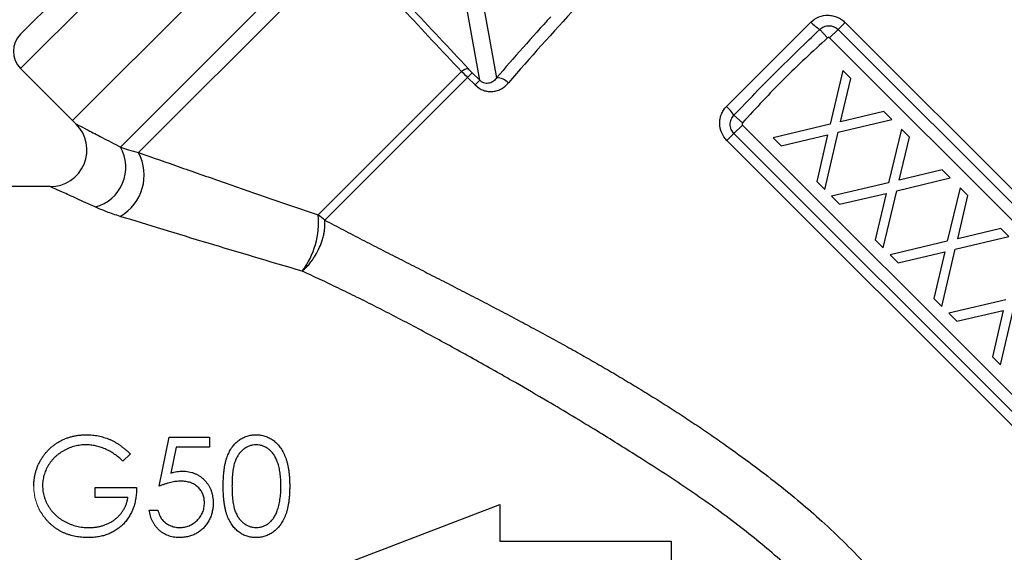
# Model space of a CAD drawing. Header units: millimetres. Extents: x -945 to -13, y -152 to 471.
# Tile 3 of 17: x -892 to -812, y 145 to 188. Entities that reach past the tile are written whole.
import ezdxf

# ---------------------------------------------------------------- set-up
doc = ezdxf.new("R2010")
doc.units = ezdxf.units.MM

msp = doc.modelspace()

# ---------------------------------------------------------------- linework, layer by layer
at = {"color": 0, "linetype": 'Continuous', "lineweight": 25}
for p, q in [((-892.153, 187.014), (-879.376, 199.791)), ((-878.76, 197.578), (-892.153, 184.186)), ((-883.993, 177.766), (-866.63, 195.129)), ((-865.69, 194.141), (-882.513, 177.318)), ((-874.518, 193.336), (-887.911, 179.943)), ((-854.612, 183.225), (-855.7, 189.299)), ((-854.301, 189.304), (-853.248, 183.419)), ((-834.438, 181.09), (-827.539, 187.988)), ((-824.745, 187.954), (-825.317, 187.382)), ((-824.745, 187.954), (-797.875, 161.084)), ((-826.188, 186.689), (-826.821, 187.382)), ((-825.317, 187.382), (-826.01, 186.689)), ((-825.317, 187.382), (-798.447, 160.512)), ((-799.14, 159.819), (-826.01, 186.689)), ((-892.153, 184.186), (-887.911, 179.943)), ((-867.827, 172.218), (-856.1, 183.944)), ((-855.234, 183.847), (-855.615, 183.466)), ((-855.234, 183.847), (-854.612, 183.225)), ((-824.925, 184.017), (-825.973, 179.636)), ((-824.279, 183.371), (-824.925, 184.017)), ((-855.615, 183.466), (-867.296, 171.784)), ((-854.993, 182.844), (-855.615, 183.466)), ((-854.993, 182.844), (-854.612, 183.225)), ((-825.112, 179.833), (-824.279, 183.371)), ((-833.139, 179.739), (-833.831, 180.371)), ((-821.587, 180.679), (-825.112, 179.833)), ((-820.933, 180.025), (-821.587, 180.679)), ((-887.911, 179.943), (-887.607, 179.639)), ((-833.138, 179.561), (-833.831, 178.868)), ((-833.138, 179.561), (-806.268, 152.691)), ((-825.973, 179.636), (-830.635, 178.528)), ((-825.311, 178.974), (-820.933, 180.025)), ((-833.831, 178.868), (-834.403, 178.296)), ((-806.961, 151.998), (-833.831, 178.868)), ((-829.981, 177.875), (-826.178, 178.767)), ((-826.178, 178.767), (-827.064, 174.958)), ((-826.41, 174.304), (-825.311, 178.974)), ((-820.138, 179.231), (-821.186, 174.849)), ((-819.492, 178.585), (-820.138, 179.231)), ((-807.533, 151.426), (-834.403, 178.296)), ((-830.635, 178.528), (-829.981, 177.875)), ((-820.326, 175.046), (-819.492, 178.585)), ((-816.8, 175.893), (-820.326, 175.046)), ((-816.146, 175.239), (-816.8, 175.893)), ((-827.064, 174.958), (-826.41, 174.304)), ((-821.186, 174.849), (-825.848, 173.742)), ((-820.524, 174.187), (-816.146, 175.239)), ((-889.735, 174.527), (-919.976, 174.527)), ((-825.194, 173.088), (-821.391, 173.981)), ((-821.391, 173.981), (-822.278, 170.171)), ((-821.624, 169.518), (-820.524, 174.187)), ((-815.352, 174.444), (-816.4, 170.063)), ((-814.706, 173.798), (-815.352, 174.444)), ((-825.848, 173.742), (-825.194, 173.088)), ((-815.539, 170.26), (-814.706, 173.798)), ((-812.013, 171.106), (-815.539, 170.26)), ((-811.36, 170.452), (-812.013, 171.106)), ((-822.278, 170.171), (-821.624, 169.518)), ((-816.4, 170.063), (-821.062, 168.955)), ((-815.738, 169.401), (-811.36, 170.452)), ((-820.408, 168.302), (-816.605, 169.194)), ((-816.605, 169.194), (-817.491, 165.385)), ((-816.837, 164.731), (-815.738, 169.401)), ((-821.062, 168.955), (-820.408, 168.302)), ((-817.491, 165.385), (-816.837, 164.731)), ((-811.613, 165.276), (-816.275, 164.169)), ((-815.621, 163.515), (-811.818, 164.408)), ((-811.818, 164.408), (-812.704, 160.598)), ((-812.051, 159.944), (-810.951, 164.614)), ((-816.275, 164.169), (-815.621, 163.515)), ((-812.704, 160.598), (-812.051, 159.944)), ((-880.822, 150.027), (-880.002, 154.027)), ((-880.002, 154.027), (-876.72, 154.027)), ((-876.72, 154.027), (-876.72, 153.206)), ((-879.441, 153.206), (-879.872, 151.102)), ((-876.72, 153.206), (-879.441, 153.206)), ((-883.181, 152.662), (-883.797, 152.078)), ((-886.053, 149.104), (-886.053, 149.924)), ((-886.053, 149.924), (-882.669, 149.924)), ((-883.387, 149.104), (-886.053, 149.104)), ((-865.976, 143.527), (-852.976, 148.527)), ((-852.976, 148.527), (-852.976, 145.527)), ((-881.643, 148.078), (-880.925, 148.078)), ((-852.976, 145.527), (-838.976, 145.527)), ((-838.976, 145.527), (-838.976, 141.527))]:
    msp.add_line(p, q, dxfattribs=at)
at = {"color": 0, "linetype": 'Continuous', "lineweight": 18}
msp.add_line((-874.518, 193.336), (-887.911, 179.943), dxfattribs=at)
at = {"color": 0, "linetype": 'Continuous', "lineweight": 25}
for centre, radius, start, end in [((-824.635, 190.701), 3.974, 223.04576, 236.63239), ((-890.739, 185.6), 2, 135, 225), ((-855.533, 183.357), 0.817, 91.18277, 133.98558), ((-853.176, 182.214), 1.206, 41.09283, 93.4398), ((-837.151, 178.185), 3.974, 33.36761, 46.95424), ((-889.737, 177.527), 3, 270.01607, 44.73952), ((-886.905, 176.107), 3.351, 284.70504, 29.66863), ((-885.964, 175.48), 3.91, 299.96632, 28.04947), ((-874.457, 171.616), 6.658, 323.05218, 5.19356), ((-869.729, 169.353), 3.439, 44.98537, 56.41833)]:
    msp.add_arc(centre, radius, start, end, dxfattribs=at)
for centre, major_axis, ratio, start_param in [((-836.184, 189.734), (28.284, 28.284), 0.180735, 1.767178), ((-836.88, 190.431), (28.991, 28.991), 0.176327, 1.813413)]:
    msp.add_ellipse(centre, major_axis=major_axis, ratio=ratio, start_param=start_param, end_param=1.985832, dxfattribs=at)
for points in [[(-856.1, 183.944), (-859.292, 187.341), (-862.49, 190.74), (-865.69, 194.141)], [(-865.11, 194.4), (-861.918, 190.989), (-858.731, 187.58), (-855.55, 184.173)], [(-856.1, 183.944), (-855.94, 183.789), (-855.778, 183.629), (-855.615, 183.466)], [(-855.234, 183.847), (-855.343, 183.956), (-855.449, 184.065), (-855.55, 184.173)]]:
    msp.add_open_spline(points, degree=3, dxfattribs=at)
for points, knots in [([(-827.539, 187.988), (-827.355, 188.172), (-827.134, 188.317), (-826.658, 188.507), (-826.398, 188.554), (-826.012, 188.548), (-825.882, 188.533), (-825.629, 188.478), (-825.506, 188.439), (-825.267, 188.337), (-825.152, 188.274), (-824.938, 188.129), (-824.838, 188.047), (-824.745, 187.954)], [0, 0, 0, 0, 0.25, 0.25, 0.5, 0.5, 0.625, 0.625, 0.75, 0.75, 0.875, 0.875, 1, 1, 1, 1]), ([(-826.821, 187.382), (-826.721, 187.481), (-826.605, 187.558), (-826.348, 187.664), (-826.21, 187.692), (-825.794, 187.693), (-825.517, 187.581), (-825.317, 187.382)], [0, 0, 0, 0, 0.25, 0.25, 0.5, 0.5, 1, 1, 1, 1]), ([(-833.831, 180.371), (-832.691, 181.565), (-831.545, 182.757), (-829.207, 185.096), (-828.014, 186.242), (-826.821, 187.382)], [0, 0, 0, 0, 0.5, 0.5, 1, 1, 1, 1]), ([(-826.188, 186.689), (-826.794, 186.137), (-827.399, 185.584), (-828.594, 184.462), (-829.184, 183.894), (-830.343, 182.735), (-830.912, 182.145), (-832.033, 180.949), (-832.586, 180.344), (-833.139, 179.739)], [0, 0, 0, 0, 0.25, 0.25, 0.5, 0.5, 0.75, 0.75, 1, 1, 1, 1]), ([(-826.01, 186.689), (-826.015, 186.693), (-826.019, 186.697), (-826.024, 186.7), (-826.035, 186.709), (-826.049, 186.715), (-826.063, 186.719), (-826.077, 186.723), (-826.092, 186.724), (-826.107, 186.723), (-826.122, 186.722), (-826.136, 186.719), (-826.15, 186.713), (-826.164, 186.708), (-826.177, 186.7), (-826.188, 186.689)], [0, 0, 0, 0, 0.0000173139, 0.0000173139, 0.0000173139, 0.0000618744, 0.0000618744, 0.0000618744, 0.0001062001, 0.0001062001, 0.0001062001, 0.0001511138, 0.0001511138, 0.0001511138, 0.0001968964, 0.0001968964, 0.0001968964, 0.0001968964]), ([(-854.993, 182.844), (-854.799, 182.65), (-854.565, 182.5), (-854.191, 182.365), (-854.061, 182.334), (-853.804, 182.303), (-853.674, 182.302), (-853.42, 182.327), (-853.298, 182.353), (-853.061, 182.428), (-852.946, 182.478), (-852.618, 182.659), (-852.429, 182.817), (-852.266, 183.007)], [0, 0, 0, 0, 0.25, 0.25, 0.375, 0.375, 0.5, 0.5, 0.625, 0.625, 0.75, 0.75, 1, 1, 1, 1]), ([(-853.248, 183.419), (-853.317, 183.323), (-853.397, 183.238), (-853.583, 183.094), (-853.688, 183.036), (-853.927, 182.967), (-854.063, 182.954), (-854.282, 183.006), (-854.355, 183.035), (-854.493, 183.116), (-854.557, 183.167), (-854.612, 183.225)], [0, 0, 0, 0, 0.25, 0.25, 0.5, 0.5, 0.75, 0.75, 0.875, 0.875, 1, 1, 1, 1]), ([(-834.403, 178.296), (-834.589, 178.481), (-834.737, 178.702), (-834.939, 179.176), (-834.995, 179.436), (-835.001, 179.822), (-834.99, 179.952), (-834.944, 180.206), (-834.908, 180.329), (-834.812, 180.568), (-834.752, 180.684), (-834.611, 180.898), (-834.53, 180.998), (-834.438, 181.09)], [0, 0, 0, 0, 0.25, 0.25, 0.5, 0.5, 0.625, 0.625, 0.75, 0.75, 0.875, 0.875, 1, 1, 1, 1]), ([(-833.831, 178.868), (-833.931, 178.968), (-834.009, 179.085), (-834.115, 179.343), (-834.142, 179.483), (-834.141, 179.76), (-834.113, 179.899), (-834.008, 180.154), (-833.93, 180.272), (-833.831, 180.371)], [0, 0, 0, 0, 0.25, 0.25, 0.5, 0.5, 0.75, 0.75, 1, 1, 1, 1]), ([(-887.604, 179.642), (-887.566, 179.623), (-887.487, 179.582), (-886.98, 179.32), (-886.33, 178.983), (-885.531, 178.568), (-884.51, 178.035), (-883.993, 177.766)], [0, 0, 0, 0, 0.22725, 0.476804, 0.493233, 0.743765, 1, 1, 1, 1]), ([(-833.139, 179.739), (-833.149, 179.728), (-833.157, 179.715), (-833.162, 179.702), (-833.168, 179.688), (-833.172, 179.673), (-833.173, 179.657), (-833.173, 179.65), (-833.173, 179.642), (-833.172, 179.635), (-833.171, 179.622), (-833.168, 179.609), (-833.163, 179.597), (-833.157, 179.584), (-833.148, 179.571), (-833.138, 179.561)], [0, 0, 0, 0, 0.0000438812, 0.0000438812, 0.0000438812, 0.0000895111, 0.0000895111, 0.0000895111, 0.0001116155, 0.0001116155, 0.0001116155, 0.0001504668, 0.0001504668, 0.0001504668, 0.000194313, 0.000194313, 0.000194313, 0.000194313]), ([(-883.993, 177.766), (-883.791, 177.693), (-883.569, 177.618), (-883.077, 177.467), (-882.808, 177.391), (-882.513, 177.318)], [0, 0, 0, 0, 0.5, 0.5, 1, 1, 1, 1]), ([(-882.513, 177.318), (-881.397, 176.925), (-880.242, 176.518), (-877.879, 175.69), (-876.67, 175.268), (-872.978, 173.984), (-870.432, 173.106), (-867.827, 172.218)], [0, 0, 0, 0, 0.25, 0.25, 0.5, 0.5, 1, 1, 1, 1]), ([(-886.055, 172.865), (-886.568, 173.098), (-887.605, 173.568), (-888.743, 174.081), (-889.489, 174.416), (-889.728, 174.523), (-889.734, 174.525), (-889.735, 174.526)], [0, 0, 0, 0, 0.251259, 0.507503, 0.728064, 0.955703, 1, 1, 1, 1]), ([(-884.011, 172.092), (-884.404, 172.213), (-884.773, 172.342), (-885.456, 172.603), (-885.768, 172.735), (-886.055, 172.865)], [0, 0, 0, 0, 0.5, 0.5, 1, 1, 1, 1]), ([(-869.136, 167.614), (-871.768, 168.386), (-874.342, 169.154), (-878.081, 170.281), (-879.306, 170.653), (-881.704, 171.384), (-882.876, 171.743), (-884.011, 172.092)], [0, 0, 0, 0, 0.5, 0.5, 0.75, 0.75, 1, 1, 1, 1]), ([(-869.136, 167.614), (-869.105, 167.639), (-869.04, 167.692), (-868.939, 167.783), (-868.831, 167.887), (-868.718, 168.005), (-868.599, 168.138), (-868.476, 168.287), (-868.285, 168.537), (-868.014, 168.954), (-867.706, 169.551), (-867.487, 170.125), (-867.382, 170.519), (-867.331, 170.79), (-867.295, 171.008), (-867.274, 171.243), (-867.269, 171.449), (-867.277, 171.629), (-867.29, 171.734), (-867.296, 171.784)], [0, 0, 0, 0, 0.029311, 0.060733, 0.094298, 0.130027, 0.167925, 0.20799, 0.250211, 0.359248, 0.499951, 0.63386, 0.717165, 0.749829, 0.808514, 0.862882, 0.912913, 0.95861, 1, 1, 1, 1]), ([(-867.296, 171.784), (-867.041, 171.65), (-866.533, 171.383), (-865.766, 170.984), (-865, 170.586), (-864.235, 170.191), (-863.47, 169.798), (-862.706, 169.406), (-861.944, 169.015), (-861.182, 168.626), (-860.422, 168.238), (-859.663, 167.851), (-858.906, 167.464), (-858.151, 167.078), (-857.399, 166.692), (-856.648, 166.307), (-855.9, 165.922), (-855.154, 165.536), (-854.411, 165.151), (-853.671, 164.765), (-852.933, 164.378), (-852.199, 163.991), (-851.468, 163.604), (-850.74, 163.215), (-850.016, 162.826), (-849.295, 162.435), (-848.578, 162.043), (-847.864, 161.65), (-847.155, 161.256), (-846.449, 160.86), (-845.747, 160.462), (-845.05, 160.063), (-844.357, 159.662), (-843.668, 159.259), (-842.983, 158.854), (-842.303, 158.448), (-841.628, 158.039), (-840.957, 157.628), (-840.291, 157.215), (-839.63, 156.799), (-838.973, 156.381), (-838.321, 155.961), (-837.675, 155.538), (-837.033, 155.113), (-836.396, 154.685), (-835.765, 154.254), (-835.138, 153.821), (-833.991, 153.015), (-832.368, 151.84), (-830.328, 150.28), (-828.429, 148.736), (-825.874, 146.511), (-822.841, 143.51), (-820.057, 140.094), (-818.12, 137.203), (-816.784, 134.879), (-815.637, 132.524), (-814.866, 130.627), (-814.362, 129.21), (-814.053, 128.27), (-813.77, 127.335), (-813.514, 126.407), (-813.282, 125.486), (-813.075, 124.574), (-812.89, 123.671), (-812.728, 122.778), (-812.586, 121.896), (-812.508, 121.322), (-812.469, 121.034)], [0, 0, 0, 0, 0.011871, 0.023675, 0.035412, 0.047082, 0.058686, 0.070225, 0.081698, 0.093107, 0.104451, 0.115731, 0.126947, 0.138101, 0.149192, 0.160222, 0.171189, 0.182096, 0.192942, 0.203728, 0.214455, 0.225122, 0.235732, 0.246283, 0.256778, 0.267215, 0.277597, 0.287922, 0.298193, 0.30841, 0.318573, 0.328683, 0.338741, 0.348747, 0.358701, 0.368606, 0.37846, 0.388266, 0.398023, 0.407732, 0.417395, 0.427012, 0.436583, 0.446109, 0.455591, 0.465031, 0.474428, 0.483783, 0.516885, 0.548392, 0.578344, 0.60679, 0.672702, 0.734325, 0.768166, 0.801456, 0.834455, 0.867434, 0.880611, 0.893763, 0.906905, 0.920054, 0.933227, 0.946438, 0.959706, 0.973045, 0.986471, 1, 1, 1, 1]), ([(-819.217, 122.447), (-819.217, 122.571), (-819.218, 122.817), (-819.223, 123.189), (-819.232, 123.556), (-819.244, 123.918), (-819.259, 124.276), (-819.278, 124.628), (-819.301, 124.975), (-819.327, 125.315), (-819.356, 125.649), (-819.442, 126.5), (-819.637, 127.865), (-820.073, 129.796), (-820.696, 131.716), (-821.522, 133.628), (-822.546, 135.498), (-824.107, 137.85), (-826.514, 140.716), (-829.744, 143.81), (-833.373, 146.783), (-836.497, 149.054), (-839.348, 150.959), (-841.952, 152.635), (-845.262, 154.693), (-848.587, 156.691), (-851.237, 158.233), (-853.129, 159.311), (-854.713, 160.207), (-856.447, 161.172), (-858.149, 162.102), (-859.817, 162.997), (-861.452, 163.856), (-863.053, 164.679), (-864.622, 165.467), (-866.157, 166.218), (-867.659, 166.935), (-868.647, 167.389), (-869.136, 167.614)], [0, 0, 0, 0, 0.006794, 0.013426, 0.019898, 0.02621, 0.032362, 0.038354, 0.044188, 0.049863, 0.05538, 0.06074, 0.091672, 0.120633, 0.150407, 0.179776, 0.208869, 0.238881, 0.295205, 0.359507, 0.418304, 0.483675, 0.515192, 0.557124, 0.609473, 0.674292, 0.716728, 0.736777, 0.765183, 0.793125, 0.820604, 0.847618, 0.87417, 0.900259, 0.925886, 0.951052, 0.975756, 1, 1, 1, 1]), ([(-891.079, 150.03), (-891.078, 150.124), (-891.075, 150.311), (-891.046, 150.589), (-891.004, 150.862), (-890.942, 151.129), (-890.864, 151.392), (-890.767, 151.649), (-890.654, 151.902), (-890.522, 152.149), (-890.375, 152.386), (-890.217, 152.612), (-890.043, 152.823), (-889.857, 153.023), (-889.657, 153.207), (-889.445, 153.379), (-889.221, 153.538), (-888.983, 153.682), (-888.736, 153.811), (-888.48, 153.925), (-888.215, 154.018), (-887.943, 154.098), (-887.662, 154.157), (-887.374, 154.199), (-887.078, 154.229), (-886.878, 154.231), (-886.776, 154.232)], [0, 0, 0, 0, 0.0420394, 0.0835445, 0.1246431, 0.1653031, 0.2061707, 0.2469707, 0.2883293, 0.3299865, 0.3717975, 0.4127376, 0.4534593, 0.4940013, 0.5343807, 0.5749515, 0.6158917, 0.6572496, 0.6990066, 0.7404863, 0.7823252, 0.8245675, 0.8670412, 0.9104995, 0.9546192, 1, 1, 1, 1]), ([(-886.776, 154.232), (-886.693, 154.231), (-886.529, 154.228), (-886.284, 154.21), (-886.044, 154.181), (-885.807, 154.142), (-885.574, 154.088), (-885.344, 154.024), (-885.118, 153.949), (-884.896, 153.86), (-884.676, 153.759), (-884.458, 153.645), (-884.241, 153.517), (-884.026, 153.373), (-883.811, 153.217), (-883.6, 153.044), (-883.387, 152.86), (-883.251, 152.728), (-883.181, 152.662)], [0, 0, 0, 0, 0.061617, 0.122179, 0.182216, 0.241864, 0.30096, 0.359969, 0.419033, 0.478069, 0.537993, 0.59896, 0.661321, 0.725248, 0.79122, 0.858746, 0.928318, 1, 1, 1, 1]), ([(-875.592, 150.024), (-875.591, 150.152), (-875.589, 150.401), (-875.573, 150.764), (-875.546, 151.104), (-875.509, 151.422), (-875.465, 151.718), (-875.405, 151.991), (-875.337, 152.241), (-875.258, 152.471), (-875.168, 152.683), (-875.071, 152.88), (-874.963, 153.063), (-874.848, 153.235), (-874.724, 153.393), (-874.593, 153.538), (-874.45, 153.668), (-874.301, 153.787), (-874.143, 153.89), (-873.982, 153.982), (-873.815, 154.06), (-873.644, 154.122), (-873.469, 154.172), (-873.289, 154.207), (-873.105, 154.229), (-872.98, 154.231), (-872.917, 154.232)], [0, 0, 0, 0, 0.0685946, 0.133246, 0.1943126, 0.2512792, 0.3045134, 0.3542349, 0.4004806, 0.4434108, 0.4840149, 0.5232523, 0.5610424, 0.5979002, 0.6335185, 0.6683144, 0.7024957, 0.7366854, 0.7702932, 0.8034373, 0.835913, 0.8684602, 0.9008465, 0.9334665, 0.9662576, 1, 1, 1, 1]), ([(-872.917, 154.232), (-872.853, 154.231), (-872.727, 154.229), (-872.54, 154.207), (-872.357, 154.172), (-872.179, 154.122), (-872.005, 154.06), (-871.836, 153.982), (-871.671, 153.891), (-871.513, 153.785), (-871.359, 153.666), (-871.214, 153.531), (-871.078, 153.383), (-870.948, 153.222), (-870.829, 153.045), (-870.716, 152.856), (-870.615, 152.651), (-870.517, 152.433), (-870.433, 152.197), (-870.357, 151.944), (-870.295, 151.671), (-870.244, 151.379), (-870.204, 151.067), (-870.175, 150.736), (-870.16, 150.386), (-870.157, 150.147), (-870.156, 150.024)], [0, 0, 0, 0, 0.033788, 0.067194, 0.099862, 0.132567, 0.165151, 0.197913, 0.231319, 0.265083, 0.299255, 0.334399, 0.369943, 0.406284, 0.444064, 0.482998, 0.523354, 0.565537, 0.609613, 0.656391, 0.705885, 0.758325, 0.813832, 0.872795, 0.934722, 1, 1, 1, 1]), ([(-886.8, 153.412), (-886.878, 153.411), (-887.032, 153.409), (-887.262, 153.385), (-887.49, 153.35), (-887.715, 153.3), (-887.937, 153.236), (-888.156, 153.157), (-888.373, 153.064), (-888.584, 152.957), (-888.789, 152.839), (-888.983, 152.709), (-889.167, 152.57), (-889.337, 152.419), (-889.494, 152.257), (-889.642, 152.088), (-889.777, 151.906), (-889.898, 151.716), (-890.006, 151.52), (-890.102, 151.32), (-890.182, 151.117), (-890.246, 150.911), (-890.298, 150.703), (-890.335, 150.492), (-890.356, 150.278), (-890.359, 150.134), (-890.361, 150.062)], [0, 0, 0, 0, 0.042841, 0.085571, 0.127719, 0.170068, 0.212787, 0.255482, 0.298877, 0.342861, 0.386528, 0.429532, 0.471886, 0.513729, 0.555082, 0.596535, 0.63812, 0.679822, 0.721331, 0.761888, 0.802199, 0.841806, 0.88106, 0.920633, 0.960101, 1, 1, 1, 1]), ([(-883.797, 152.078), (-883.908, 152.183), (-884.128, 152.39), (-884.487, 152.659), (-884.861, 152.889), (-885.249, 153.076), (-885.641, 153.225), (-886.032, 153.332), (-886.417, 153.399), (-886.674, 153.408), (-886.8, 153.412)], [0, 0, 0, 0, 0.136144, 0.269043, 0.398517, 0.5271, 0.652283, 0.77168, 0.887495, 1, 1, 1, 1]), ([(-872.893, 153.412), (-872.981, 153.407), (-873.159, 153.398), (-873.42, 153.332), (-873.671, 153.218), (-873.87, 153.092), (-874.023, 152.972), (-874.131, 152.869), (-874.232, 152.755), (-874.325, 152.631), (-874.412, 152.497), (-874.492, 152.353), (-874.564, 152.198), (-874.63, 152.032), (-874.689, 151.85), (-874.737, 151.65), (-874.781, 151.429), (-874.813, 151.188), (-874.841, 150.926), (-874.859, 150.645), (-874.873, 150.343), (-874.873, 150.134), (-874.874, 150.027)], [0, 0, 0, 0, 0.060387, 0.120883, 0.182755, 0.247811, 0.281299, 0.315088, 0.349702, 0.384857, 0.420966, 0.458511, 0.497175, 0.537602, 0.580503, 0.627468, 0.678388, 0.733983, 0.793747, 0.857714, 0.926698, 1, 1, 1, 1]), ([(-870.874, 150.027), (-870.875, 150.123), (-870.877, 150.311), (-870.887, 150.587), (-870.911, 150.848), (-870.938, 151.097), (-870.978, 151.332), (-871.021, 151.555), (-871.078, 151.763), (-871.14, 151.959), (-871.21, 152.141), (-871.288, 152.311), (-871.371, 152.468), (-871.461, 152.613), (-871.557, 152.745), (-871.661, 152.863), (-871.77, 152.97), (-871.923, 153.093), (-872.123, 153.217), (-872.372, 153.332), (-872.631, 153.398), (-872.806, 153.407), (-872.893, 153.412)], [0, 0, 0, 0, 0.065681, 0.128486, 0.188175, 0.245106, 0.299448, 0.350823, 0.399942, 0.446672, 0.491255, 0.533376, 0.573853, 0.612526, 0.649597, 0.685532, 0.720106, 0.753838, 0.818925, 0.880493, 0.940311, 1, 1, 1, 1]), ([(-879.872, 151.102), (-879.787, 151.126), (-879.623, 151.171), (-879.381, 151.221), (-879.151, 151.252), (-879.002, 151.256), (-878.93, 151.258)], [0, 0, 0, 0, 0.275068, 0.532901, 0.773973, 1, 1, 1, 1]), ([(-878.93, 151.258), (-878.84, 151.256), (-878.665, 151.252), (-878.408, 151.215), (-878.162, 151.158), (-877.929, 151.078), (-877.708, 150.975), (-877.5, 150.847), (-877.303, 150.697), (-877.121, 150.525), (-876.955, 150.335), (-876.809, 150.132), (-876.685, 149.915), (-876.586, 149.685), (-876.506, 149.443), (-876.453, 149.186), (-876.418, 148.918), (-876.414, 148.734), (-876.412, 148.641)], [0, 0, 0, 0, 0.065808, 0.129394, 0.190894, 0.251281, 0.310815, 0.370371, 0.430768, 0.492881, 0.555104, 0.616067, 0.677256, 0.73826, 0.800762, 0.864778, 0.931045, 1, 1, 1, 1]), ([(-890.361, 150.062), (-890.359, 149.988), (-890.356, 149.841), (-890.334, 149.621), (-890.293, 149.405), (-890.238, 149.191), (-890.169, 148.979), (-890.084, 148.77), (-889.983, 148.564), (-889.866, 148.364), (-889.737, 148.168), (-889.593, 147.984), (-889.441, 147.809), (-889.273, 147.646), (-889.097, 147.492), (-888.906, 147.351), (-888.704, 147.22), (-888.492, 147.1), (-888.27, 146.993), (-888.043, 146.898), (-887.81, 146.819), (-887.572, 146.755), (-887.329, 146.703), (-887.08, 146.669), (-886.826, 146.645), (-886.655, 146.643), (-886.569, 146.642)], [0, 0, 0, 0, 0.038994, 0.077882, 0.116652, 0.155416, 0.194618, 0.234261, 0.274547, 0.315667, 0.35702, 0.398083, 0.439098, 0.479833, 0.521274, 0.562841, 0.605292, 0.648409, 0.691727, 0.735149, 0.778369, 0.821661, 0.865524, 0.909731, 0.954523, 1, 1, 1, 1]), ([(-882.669, 149.924), (-882.673, 149.771), (-882.68, 149.472), (-882.734, 149.036), (-882.82, 148.623), (-882.938, 148.235), (-883.091, 147.871), (-883.277, 147.531), (-883.499, 147.217), (-883.749, 146.926), (-884.03, 146.667), (-884.334, 146.439), (-884.662, 146.248), (-885.012, 146.092), (-885.385, 145.97), (-885.781, 145.884), (-886.199, 145.832), (-886.485, 145.825), (-886.632, 145.822)], [0, 0, 0, 0, 0.071272, 0.139493, 0.204635, 0.267406, 0.328446, 0.388397, 0.447734, 0.507392, 0.566768, 0.625478, 0.684067, 0.743248, 0.804033, 0.866499, 0.931723, 1, 1, 1, 1]), ([(-879.06, 150.437), (-879.122, 150.436), (-879.25, 150.433), (-879.446, 150.413), (-879.652, 150.38), (-879.868, 150.336), (-880.093, 150.277), (-880.328, 150.207), (-880.573, 150.123), (-880.738, 150.06), (-880.822, 150.027)], [0, 0, 0, 0, 0.102203, 0.211023, 0.3251, 0.446502, 0.573788, 0.708901, 0.850358, 1, 1, 1, 1]), ([(-877.13, 148.671), (-877.132, 148.735), (-877.135, 148.861), (-877.159, 149.045), (-877.201, 149.219), (-877.259, 149.383), (-877.332, 149.539), (-877.423, 149.687), (-877.531, 149.823), (-877.654, 149.949), (-877.79, 150.065), (-877.939, 150.164), (-878.1, 150.248), (-878.27, 150.32), (-878.453, 150.371), (-878.645, 150.41), (-878.849, 150.432), (-878.988, 150.436), (-879.06, 150.437)], [0, 0, 0, 0, 0.065351, 0.127916, 0.18836, 0.247216, 0.30563, 0.36377, 0.422661, 0.482687, 0.5433, 0.604118, 0.664965, 0.727413, 0.791468, 0.858055, 0.927037, 1, 1, 1, 1]), ([(-872.917, 145.822), (-872.98, 145.823), (-873.105, 145.825), (-873.289, 145.847), (-873.468, 145.882), (-873.642, 145.931), (-873.813, 145.991), (-873.978, 146.069), (-874.138, 146.159), (-874.294, 146.261), (-874.443, 146.378), (-874.585, 146.508), (-874.717, 146.653), (-874.839, 146.812), (-874.956, 146.983), (-875.063, 147.168), (-875.162, 147.366), (-875.253, 147.58), (-875.333, 147.811), (-875.404, 148.063), (-875.46, 148.337), (-875.508, 148.632), (-875.547, 148.949), (-875.573, 149.288), (-875.589, 149.649), (-875.591, 149.897), (-875.592, 150.024)], [0, 0, 0, 0, 0.033787, 0.066622, 0.099285, 0.131361, 0.163585, 0.196104, 0.228902, 0.262158, 0.295991, 0.330218, 0.36506, 0.400951, 0.43762, 0.475708, 0.515381, 0.556414, 0.599765, 0.646424, 0.696431, 0.749782, 0.806573, 0.867436, 0.931887, 1, 1, 1, 1]), ([(-874.874, 150.027), (-874.873, 149.92), (-874.873, 149.713), (-874.859, 149.411), (-874.84, 149.13), (-874.816, 148.869), (-874.78, 148.629), (-874.739, 148.408), (-874.69, 148.207), (-874.632, 148.025), (-874.565, 147.859), (-874.493, 147.704), (-874.415, 147.559), (-874.328, 147.426), (-874.233, 147.302), (-874.133, 147.188), (-874.023, 147.085), (-873.871, 146.962), (-873.67, 146.836), (-873.417, 146.725), (-873.157, 146.656), (-872.981, 146.647), (-872.893, 146.642)], [0, 0, 0, 0, 0.072951, 0.141584, 0.205926, 0.265301, 0.320597, 0.371817, 0.41879, 0.461699, 0.502134, 0.540804, 0.578181, 0.614297, 0.649678, 0.684299, 0.718359, 0.752081, 0.817652, 0.879722, 0.939966, 1, 1, 1, 1]), ([(-870.156, 150.024), (-870.157, 149.901), (-870.16, 149.663), (-870.175, 149.314), (-870.205, 148.985), (-870.242, 148.675), (-870.293, 148.384), (-870.356, 148.113), (-870.426, 147.859), (-870.513, 147.626), (-870.607, 147.409), (-870.71, 147.206), (-870.821, 147.016), (-870.941, 146.84), (-871.069, 146.677), (-871.208, 146.529), (-871.353, 146.394), (-871.508, 146.274), (-871.668, 146.168), (-871.833, 146.074), (-872.004, 145.998), (-872.177, 145.933), (-872.356, 145.883), (-872.539, 145.849), (-872.727, 145.825), (-872.853, 145.823), (-872.917, 145.822)], [0, 0, 0, 0, 0.065063, 0.126773, 0.185516, 0.240765, 0.29298, 0.34225, 0.388919, 0.432776, 0.474628, 0.514775, 0.553606, 0.591426, 0.628028, 0.663804, 0.698984, 0.733591, 0.767628, 0.801208, 0.834264, 0.866981, 0.89972, 0.932702, 0.966176, 1, 1, 1, 1]), ([(-871.177, 148.016), (-871.152, 148.087), (-871.104, 148.232), (-871.04, 148.457), (-870.991, 148.693), (-870.946, 148.938), (-870.915, 149.195), (-870.891, 149.463), (-870.876, 149.742), (-870.875, 149.931), (-870.874, 150.027)], [0, 0, 0, 0, 0.110588, 0.224542, 0.342503, 0.464324, 0.590756, 0.722227, 0.858843, 1, 1, 1, 1]), ([(-886.569, 146.642), (-886.466, 146.644), (-886.262, 146.649), (-885.962, 146.682), (-885.675, 146.734), (-885.4, 146.809), (-885.137, 146.906), (-884.886, 147.023), (-884.648, 147.164), (-884.423, 147.323), (-884.216, 147.5), (-884.029, 147.691), (-883.865, 147.895), (-883.722, 148.111), (-883.604, 148.341), (-883.507, 148.584), (-883.432, 148.839), (-883.402, 149.015), (-883.387, 149.104)], [0, 0, 0, 0, 0.07063, 0.138694, 0.204918, 0.269441, 0.332636, 0.395302, 0.457764, 0.520657, 0.582852, 0.643315, 0.70258, 0.760908, 0.81949, 0.878269, 0.938491, 1, 1, 1, 1]), ([(-876.412, 148.641), (-876.414, 148.576), (-876.417, 148.446), (-876.432, 148.254), (-876.462, 148.065), (-876.501, 147.881), (-876.553, 147.701), (-876.615, 147.525), (-876.692, 147.355), (-876.775, 147.187), (-876.87, 147.026), (-876.974, 146.876), (-877.085, 146.734), (-877.204, 146.602), (-877.332, 146.481), (-877.469, 146.369), (-877.612, 146.265), (-877.764, 146.173), (-877.922, 146.088), (-878.088, 146.019), (-878.258, 145.957), (-878.435, 145.908), (-878.618, 145.869), (-878.808, 145.843), (-879.003, 145.824), (-879.135, 145.822), (-879.202, 145.822)], [0, 0, 0, 0, 0.044014, 0.087434, 0.130118, 0.172554, 0.214555, 0.256298, 0.298438, 0.340849, 0.382715, 0.423924, 0.464246, 0.504074, 0.543862, 0.583567, 0.623094, 0.663229, 0.703551, 0.743938, 0.784541, 0.82575, 0.867757, 0.910745, 0.954914, 1, 1, 1, 1]), ([(-879.161, 146.642), (-879.092, 146.644), (-878.957, 146.648), (-878.759, 146.676), (-878.567, 146.72), (-878.384, 146.786), (-878.207, 146.865), (-878.04, 146.967), (-877.878, 147.085), (-877.726, 147.22), (-877.587, 147.368), (-877.464, 147.527), (-877.362, 147.697), (-877.275, 147.874), (-877.21, 148.06), (-877.163, 148.256), (-877.136, 148.46), (-877.132, 148.6), (-877.13, 148.671)], [0, 0, 0, 0, 0.064207, 0.126425, 0.18768, 0.248216, 0.308305, 0.369661, 0.431699, 0.495947, 0.559758, 0.622295, 0.683911, 0.745092, 0.80674, 0.869087, 0.93329, 1, 1, 1, 1]), ([(-886.632, 145.822), (-886.722, 145.823), (-886.9, 145.826), (-887.163, 145.844), (-887.419, 145.872), (-887.668, 145.914), (-887.91, 145.966), (-888.144, 146.033), (-888.372, 146.11), (-888.594, 146.197), (-888.807, 146.299), (-889.013, 146.411), (-889.212, 146.535), (-889.404, 146.671), (-889.589, 146.819), (-889.767, 146.979), (-889.937, 147.151), (-890.044, 147.273), (-890.098, 147.335)], [0, 0, 0, 0, 0.069237, 0.136557, 0.202094, 0.266464, 0.329769, 0.391879, 0.453271, 0.514115, 0.57439, 0.634142, 0.693923, 0.754152, 0.81447, 0.875661, 0.937348, 1, 1, 1, 1]), ([(-879.202, 145.822), (-879.282, 145.823), (-879.439, 145.826), (-879.669, 145.859), (-879.89, 145.906), (-880.1, 145.976), (-880.302, 146.063), (-880.493, 146.174), (-880.677, 146.3), (-880.847, 146.448), (-881.005, 146.61), (-881.147, 146.786), (-881.273, 146.973), (-881.382, 147.172), (-881.474, 147.382), (-881.547, 147.604), (-881.606, 147.836), (-881.63, 147.997), (-881.643, 148.078)], [0, 0, 0, 0, 0.065421, 0.128708, 0.190236, 0.250724, 0.310637, 0.370766, 0.431615, 0.493523, 0.555883, 0.617342, 0.678668, 0.740711, 0.802985, 0.866803, 0.932347, 1, 1, 1, 1]), ([(-880.925, 148.078), (-880.907, 148.002), (-880.873, 147.855), (-880.799, 147.649), (-880.708, 147.466), (-880.599, 147.302), (-880.47, 147.159), (-880.323, 147.032), (-880.157, 146.918), (-879.974, 146.822), (-879.78, 146.741), (-879.577, 146.686), (-879.37, 146.648), (-879.231, 146.644), (-879.161, 146.642)], [0, 0, 0, 0, 0.094687, 0.181994, 0.264377, 0.34218, 0.418618, 0.496509, 0.577369, 0.661511, 0.746733, 0.831258, 0.915206, 1, 1, 1, 1]), ([(-872.893, 146.642), (-872.804, 146.646), (-872.627, 146.653), (-872.369, 146.724), (-872.118, 146.83), (-871.921, 146.955), (-871.771, 147.075), (-871.664, 147.177), (-871.566, 147.291), (-871.472, 147.414), (-871.387, 147.549), (-871.309, 147.694), (-871.238, 147.851), (-871.197, 147.96), (-871.177, 148.016)], [0, 0, 0, 0, 0.112813, 0.225394, 0.339595, 0.459675, 0.521735, 0.583926, 0.648174, 0.713881, 0.781004, 0.851451, 0.924051, 1, 1, 1, 1])]:
    msp.add_open_spline(points, degree=3, knots=knots, dxfattribs=at)
at = {"color": 0, "linetype": 'Continuous', "lineweight": 18}
msp.add_open_spline([(-890.098, 147.335), (-890.176, 147.432), (-890.331, 147.626), (-890.531, 147.936), (-890.701, 148.256), (-890.839, 148.589), (-890.946, 148.934), (-891.024, 149.289), (-891.069, 149.656), (-891.076, 149.904), (-891.079, 150.03)], degree=3, knots=[0, 0, 0, 0, 0.1278957, 0.2536684, 0.3767384, 0.4993445, 0.6219993, 0.7456985, 0.8713452, 1, 1, 1, 1], dxfattribs=at)

doc.saveas('drawing.dxf')
